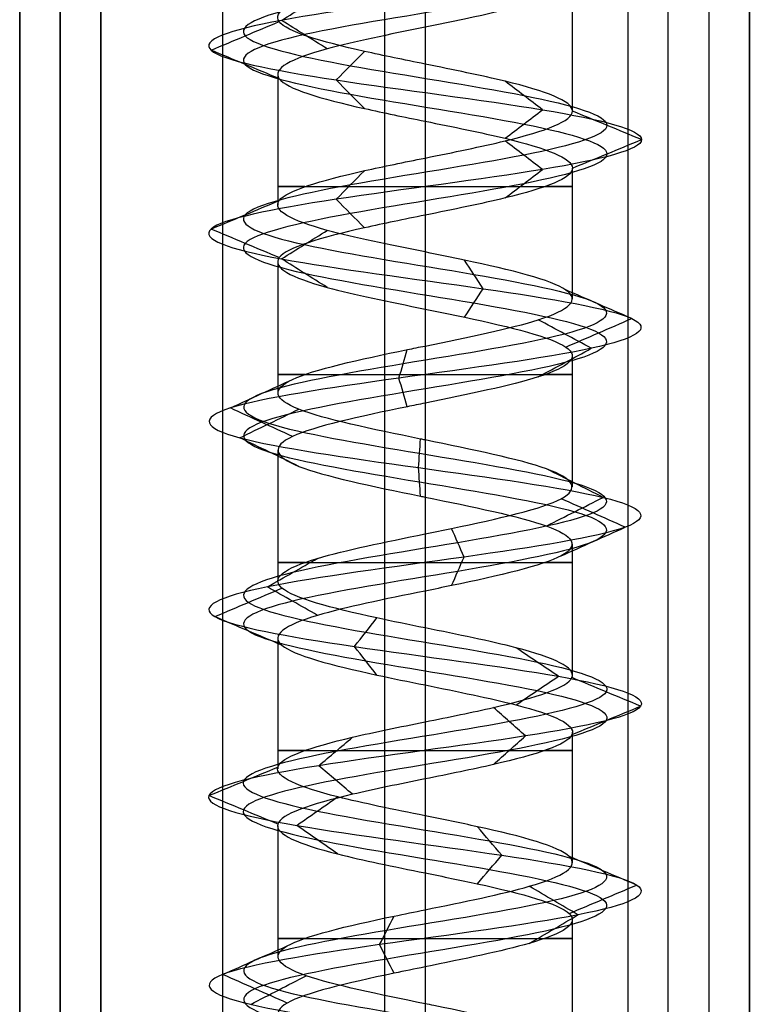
# Model space of a CAD drawing. Header units: millimetres. Extents: x -206 to 214, y -182 to 189.
# Tile 9 of 256: x -206 to -197, y 100 to 113. Entities that reach past the tile are written whole.
import ezdxf

# ---------------------------------------------------------------- set-up
doc = ezdxf.new("R2010")
doc.units = ezdxf.units.MM
doc.layers.add('Default', color=7, linetype='Continuous', true_color=0x000000)

msp = doc.modelspace()

# ---------------------------------------------------------------- linework, layer by layer
at = {"layer": 'Default'}
for p, q in [((-200.811, 125.531, 820.003), (-200.811, -173.469, 820.003)), ((-196.811, 125.531, 767.753), (-196.811, -173.469, 767.753)), ((-205.311, 125.031, 819.503), (-205.311, -173.469, 819.503)), ((-205.311, -173.469, 820.503), (-205.311, 125.031, 820.503)), ((-197.311, 125.031, 715.003), (-197.311, -173.469, 715.003)), ((-205.811, 124.531, 767.253), (-205.811, -173.469, 767.253)), ((-205.811, -173.469, 824.503), (-205.811, 124.531, 824.503)), ((-205.311, -173.469, 715.003), (-205.311, 124.531, 715.003)), ((-205.311, 124.531, 828.503), (-205.311, -173.469, 828.503)), ((-201.311, 124.531, 714.503), (-201.311, -173.469, 714.503))]:
    msp.add_line(p, q, dxfattribs=at)
at = {"layer": 'Default', "color": 9, "true_color": 0xbebcba}
for p, q in [((-200.811, 113.68, 786.684), (-200.811, 112.067, 786.692)), ((-198.995, 113.1, 788.503), (-198.995, 111.488, 788.503)), ((-202.627, 111.941, 788.503), (-202.627, 110.327, 788.503)), ((-200.811, 111.362, 786.692), (-200.811, 109.749, 786.689)), ((-198.995, 110.784, 788.503), (-198.995, 109.17, 788.503)), ((-202.627, 109.624, 788.503), (-202.627, 108.01, 788.503)), ((-200.811, 109.045, 786.689), (-200.811, 107.43, 786.683)), ((-198.995, 108.466, 788.503), (-198.995, 106.851, 788.503)), ((-202.627, 107.306, 788.503), (-202.627, 105.69, 788.503)), ((-200.811, 106.726, 786.683), (-200.811, 105.112, 786.69)), ((-198.995, 106.146, 788.503), (-198.995, 104.533, 788.503)), ((-202.627, 104.986, 788.503), (-202.627, 103.373, 788.503)), ((-200.811, 104.408, 786.69), (-200.811, 102.794, 786.691)), ((-198.995, 103.828, 788.503), (-198.995, 102.216, 788.503)), ((-202.627, 102.669, 788.503), (-202.627, 101.055, 788.503)), ((-200.811, 102.09, 786.691), (-200.811, 100.476, 786.683)), ((-198.995, 101.512, 788.503), (-198.995, 99.896, 788.503))]:
    msp.add_line(p, q, dxfattribs=at)
at = {"layer": 'Default', "color": 9, "true_color": 0xbebcba, "extrusion": (0, -1, 0)}
for centre, start, end in [((-200.811, 788.503, -110.556), 144.6749, 270), ((-200.811, 788.503, -110.556), 270, 35.3467), ((-200.811, 788.503, -108.237), 144.755, 270), ((-200.811, 788.503, -108.237), 270, 35.4895), ((-200.811, 788.503, -105.919), 144.5029, 270), ((-200.811, 788.503, -105.919), 270, 35.2736), ((-200.811, 788.503, -103.601), 144.7143, 270), ((-200.811, 788.503, -103.601), 270, 35.2522), ((-200.811, 788.503, -101.283), 144.7115, 270), ((-200.811, 788.503, -101.283), 270, 35.4933)]:
    msp.add_arc(centre, 1.816, start, end, dxfattribs=at)
at = {"layer": 'Default', "color": 9, "true_color": 0xbebcba}
for points, degree in [([(-200.811, 130.436, 786.264), (-200.067, 130.314, 786.264), (-198.592, 130.069, 787.064), (-198.397, 129.701, 789.591), (-200.414, 129.333, 791.119), (-202.792, 128.965, 790.259), (-203.361, 128.597, 787.792), (-201.599, 128.23, 785.977), (-199.117, 127.862, 786.47), (-198.184, 127.494, 788.822), (-199.653, 127.126, 790.883), (-202.18, 126.759, 790.768), (-203.457, 126.391, 788.583), (-202.315, 126.023, 786.325), (-199.799, 125.655, 786.058), (-198.208, 125.287, 788.026), (-198.997, 124.92, 790.43), (-201.445, 124.552, 791.073), (-203.313, 124.184, 789.367), (-202.895, 123.816, 786.871), (-200.572, 123.448, 785.868), (-198.468, 123.081, 787.273), (-198.506, 122.713, 789.803), (-200.652, 122.345, 791.145), (-202.943, 121.977, 790.072), (-203.286, 121.61, 787.565), (-201.367, 121.242, 785.916), (-198.94, 120.874, 786.632), (-198.224, 120.506, 789.059), (-199.873, 120.138, 790.978), (-202.38, 119.771, 790.635), (-203.453, 119.403, 788.344), (-202.111, 119.035, 786.198), (-199.581, 118.667, 786.16), (-198.176, 118.3, 788.264), (-199.179, 117.932, 790.587), (-201.675, 117.564, 791.005), (-203.381, 117.196, 789.137), (-202.738, 116.828, 786.689), (-200.334, 116.461, 785.9), (-198.366, 116.093, 787.491), (-198.633, 115.725, 790.007), (-200.891, 115.357, 791.149), (-203.076, 114.989, 789.872), (-203.191, 114.622, 787.345), (-201.13, 114.254, 785.876), (-198.778, 113.886, 786.809), (-198.285, 113.518, 789.291), (-200.101, 113.151, 791.053), (-202.566, 112.783, 790.484), (-203.428, 112.415, 788.105), (-201.897, 112.047, 786.09), (-199.374, 111.679, 786.281), (-198.165, 111.312, 788.503), (-199.374, 110.944, 790.726), (-201.897, 110.576, 790.917), (-203.428, 110.208, 788.902), (-202.566, 109.84, 786.522), (-200.101, 109.473, 785.954), (-198.285, 109.105, 787.716), (-198.778, 108.737, 790.198), (-201.13, 108.369, 791.131), (-203.191, 108.002, 789.662), (-203.076, 107.634, 787.134), (-200.891, 107.266, 785.858), (-198.633, 106.898, 787), (-198.366, 106.53, 789.516), (-200.334, 106.163, 791.106), (-202.738, 105.795, 790.317), (-203.381, 105.427, 787.87), (-201.675, 105.059, 786.002), (-199.179, 104.691, 786.42), (-198.176, 104.324, 788.743), (-199.581, 103.956, 790.847), (-202.111, 103.588, 790.808), (-203.453, 103.22, 788.663), (-202.38, 102.853, 786.372), (-199.873, 102.485, 786.029), (-198.224, 102.117, 787.948), (-198.94, 101.749, 790.375), (-201.367, 101.381, 791.091), (-203.286, 101.014, 789.442), (-202.943, 100.646, 786.935), (-200.652, 100.278, 785.862), (-198.506, 99.91, 787.203), (-198.468, 99.543, 789.733), (-200.572, 99.175, 791.139), (-202.895, 98.807, 790.135), (-203.313, 98.439, 787.64), (-201.445, 98.071, 785.934), (-198.997, 97.704, 786.576), (-198.208, 97.336, 788.98), (-199.799, 96.968, 790.948), (-202.315, 96.6, 790.681), (-203.457, 96.232, 788.423), (-202.18, 95.865, 786.238), (-199.653, 95.497, 786.124), (-198.184, 95.129, 788.184), (-199.117, 94.761, 790.536), (-201.599, 94.394, 791.03), (-203.361, 94.026, 789.214), (-202.792, 93.658, 786.748), (-200.414, 93.29, 785.887), (-198.397, 92.922, 787.416), (-198.592, 92.555, 789.943), (-200.067, 92.309, 790.743), (-200.811, 92.187, 790.743)], 3), ([(-200.811, 130.26, 785.837), (-199.925, 130.137, 785.837), (-198.169, 129.892, 786.79), (-197.937, 129.524, 789.798), (-200.338, 129.156, 791.617), (-203.169, 128.789, 790.593), (-203.846, 128.421, 787.657), (-201.748, 128.053, 785.496), (-198.795, 127.685, 786.083), (-197.684, 127.318, 788.883), (-199.432, 126.95, 791.336), (-202.441, 126.582, 791.199), (-203.96, 126.214, 788.598), (-202.601, 125.846, 785.911), (-199.606, 125.479, 785.593), (-197.713, 125.111, 787.935), (-198.652, 124.743, 790.797), (-201.565, 124.375, 791.562), (-203.789, 124.008, 789.531), (-203.291, 123.64, 786.561), (-200.526, 123.272, 785.366), (-198.022, 122.904, 787.039), (-198.067, 122.536, 790.051), (-200.621, 122.169, 791.648), (-203.349, 121.801, 790.37), (-203.757, 121.433, 787.386), (-201.472, 121.065, 785.423), (-198.584, 120.697, 786.276), (-197.731, 120.33, 789.164), (-199.694, 119.962, 791.449), (-202.678, 119.594, 791.041), (-203.956, 119.226, 788.313), (-202.359, 118.859, 785.759), (-199.347, 118.491, 785.714), (-197.674, 118.123, 788.218), (-198.869, 117.755, 790.983), (-201.839, 117.387, 791.481), (-203.87, 117.02, 789.257), (-203.105, 116.652, 786.344), (-200.243, 116.284, 785.405), (-197.901, 115.916, 787.298), (-198.219, 115.548, 790.293), (-200.906, 115.181, 791.652), (-203.507, 114.813, 790.133), (-203.644, 114.445, 787.124), (-201.191, 114.077, 785.376), (-198.391, 113.71, 786.487), (-197.804, 113.342, 789.44), (-199.965, 112.974, 791.538), (-202.9, 112.606, 790.861), (-203.926, 112.238, 788.029), (-202.104, 111.871, 785.631), (-199.101, 111.503, 785.858), (-197.661, 111.135, 788.503), (-199.101, 110.767, 791.149), (-202.104, 110.399, 791.376), (-203.926, 110.032, 788.977), (-202.9, 109.664, 786.145), (-199.965, 109.296, 785.469), (-197.804, 108.928, 787.566), (-198.391, 108.561, 790.52), (-201.191, 108.193, 791.631), (-203.644, 107.825, 789.882), (-203.507, 107.457, 786.874), (-200.906, 107.089, 785.355), (-198.219, 106.722, 786.714), (-197.901, 106.354, 789.709), (-200.243, 105.986, 791.602), (-203.105, 105.618, 790.663), (-203.87, 105.251, 787.749), (-201.839, 104.883, 785.525), (-198.869, 104.515, 786.024), (-197.674, 104.147, 788.788), (-199.347, 103.779, 791.293), (-202.359, 103.412, 791.247), (-203.956, 103.044, 788.694), (-202.678, 102.676, 785.966), (-199.694, 102.308, 785.558), (-197.731, 101.94, 787.842), (-198.584, 101.573, 790.731), (-201.472, 101.205, 791.583), (-203.757, 100.837, 789.62), (-203.349, 100.469, 786.636), (-200.621, 100.102, 785.359), (-198.067, 99.734, 786.956), (-198.022, 99.366, 789.967), (-200.526, 98.998, 791.641), (-203.291, 98.63, 790.446), (-203.789, 98.263, 787.476), (-201.565, 97.895, 785.445), (-198.652, 97.527, 786.21), (-197.713, 97.159, 789.071), (-199.606, 96.791, 791.414), (-202.601, 96.424, 791.096), (-203.96, 96.056, 788.408), (-202.441, 95.688, 785.807), (-199.432, 95.32, 785.671), (-197.684, 94.953, 788.124), (-198.795, 94.585, 790.923), (-201.748, 94.217, 791.511), (-203.846, 93.849, 789.349), (-203.169, 93.481, 786.414), (-200.338, 93.114, 785.39), (-197.937, 92.746, 787.209), (-198.169, 92.378, 790.217), (-199.925, 92.133, 791.169), (-200.811, 92.01, 791.169)], 3), ([(-200.811, 130.083, 786.264), (-200.067, 129.961, 786.264), (-198.592, 129.716, 787.064), (-198.397, 129.348, 789.591), (-200.414, 128.98, 791.119), (-202.792, 128.612, 790.259), (-203.361, 128.244, 787.792), (-201.599, 127.877, 785.977), (-199.117, 127.509, 786.47), (-198.184, 127.141, 788.822), (-199.653, 126.773, 790.883), (-202.18, 126.405, 790.768), (-203.457, 126.038, 788.583), (-202.315, 125.67, 786.325), (-199.799, 125.302, 786.058), (-198.208, 124.934, 788.026), (-198.997, 124.567, 790.43), (-201.445, 124.199, 791.073), (-203.313, 123.831, 789.367), (-202.895, 123.463, 786.871), (-200.572, 123.095, 785.868), (-198.468, 122.728, 787.273), (-198.506, 122.36, 789.803), (-200.652, 121.992, 791.145), (-202.943, 121.624, 790.072), (-203.286, 121.256, 787.565), (-201.367, 120.889, 785.916), (-198.94, 120.521, 786.632), (-198.224, 120.153, 789.059), (-199.873, 119.785, 790.978), (-202.38, 119.418, 790.635), (-203.453, 119.05, 788.344), (-202.111, 118.682, 786.198), (-199.581, 118.314, 786.16), (-198.176, 117.946, 788.264), (-199.179, 117.579, 790.587), (-201.675, 117.211, 791.005), (-203.381, 116.843, 789.137), (-202.738, 116.475, 786.689), (-200.334, 116.107, 785.9), (-198.366, 115.74, 787.491), (-198.633, 115.372, 790.007), (-200.891, 115.004, 791.149), (-203.076, 114.636, 789.872), (-203.191, 114.269, 787.345), (-201.13, 113.901, 785.876), (-198.778, 113.533, 786.809), (-198.285, 113.165, 789.291), (-200.101, 112.797, 791.053), (-202.566, 112.43, 790.484), (-203.428, 112.062, 788.105), (-201.897, 111.694, 786.09), (-199.374, 111.326, 786.281), (-198.165, 110.959, 788.503), (-199.374, 110.591, 790.726), (-201.897, 110.223, 790.917), (-203.428, 109.855, 788.902), (-202.566, 109.487, 786.522), (-200.101, 109.12, 785.954), (-198.285, 108.752, 787.716), (-198.778, 108.384, 790.198), (-201.13, 108.016, 791.131), (-203.191, 107.648, 789.662), (-203.076, 107.281, 787.134), (-200.891, 106.913, 785.858), (-198.633, 106.545, 787), (-198.366, 106.177, 789.516), (-200.334, 105.81, 791.106), (-202.738, 105.442, 790.317), (-203.381, 105.074, 787.87), (-201.675, 104.706, 786.002), (-199.179, 104.338, 786.42), (-198.176, 103.971, 788.743), (-199.581, 103.603, 790.847), (-202.111, 103.235, 790.808), (-203.453, 102.867, 788.663), (-202.38, 102.499, 786.372), (-199.873, 102.132, 786.029), (-198.224, 101.764, 787.948), (-198.94, 101.396, 790.375), (-201.367, 101.028, 791.091), (-203.286, 100.661, 789.442), (-202.943, 100.293, 786.935), (-200.652, 99.925, 785.862), (-198.506, 99.557, 787.203), (-198.468, 99.189, 789.733), (-200.572, 98.822, 791.139), (-202.895, 98.454, 790.135), (-203.313, 98.086, 787.64), (-201.445, 97.718, 785.934), (-198.997, 97.35, 786.576), (-198.208, 96.983, 788.98), (-199.799, 96.615, 790.948), (-202.315, 96.247, 790.681), (-203.457, 95.879, 788.423), (-202.18, 95.512, 786.238), (-199.653, 95.144, 786.124), (-198.184, 94.776, 788.184), (-199.117, 94.408, 790.536), (-201.599, 94.04, 791.03), (-203.361, 93.673, 789.214), (-202.792, 93.305, 786.748), (-200.414, 92.937, 785.887), (-198.397, 92.569, 787.416), (-198.592, 92.202, 789.943), (-200.067, 91.956, 790.743), (-200.811, 91.834, 790.743)], 3), ([(-202.582, 112.606, 790.502), (-202.394, 112.723, 790.29), (-202.206, 112.841, 790.078), (-202.018, 112.958, 789.865)], 3), ([(-203.451, 112.238, 788.102), (-203.171, 112.356, 788.144), (-202.891, 112.473, 788.187), (-202.61, 112.59, 788.229)], 3), ([(-202.018, 112.254, 789.865), (-202.206, 112.372, 790.078), (-202.394, 112.489, 790.29), (-202.582, 112.606, 790.502)], 3), ([(-200.811, 112.522, 790.319), (-200.811, 111.715, 790.319), (-200.811, 110.908, 790.319)], 2), ([(-202.611, 111.887, 788.229), (-202.891, 112.004, 788.187), (-203.171, 112.121, 788.144), (-203.451, 112.238, 788.102)], 3), ([(-201.907, 111.871, 786.068), (-201.791, 111.988, 786.327), (-201.675, 112.105, 786.585), (-201.558, 112.222, 786.843)], 3), ([(-201.558, 111.519, 786.843), (-201.675, 111.636, 786.585), (-201.791, 111.753, 786.327), (-201.907, 111.871, 786.068)], 3), ([(-199.362, 111.503, 786.261), (-199.515, 111.62, 786.499), (-199.669, 111.737, 786.737), (-199.823, 111.854, 786.975)], 3), ([(-199.823, 111.151, 786.975), (-199.669, 111.269, 786.737), (-199.515, 111.386, 786.499), (-199.362, 111.503, 786.261)], 3), ([(-198.141, 111.135, 788.503), (-198.424, 111.252, 788.503), (-198.707, 111.369, 788.503), (-198.991, 111.486, 788.503)], 3), ([(-198.991, 110.784, 788.503), (-198.707, 110.901, 788.503), (-198.424, 111.018, 788.503), (-198.141, 111.135, 788.503)], 3), ([(-199.362, 110.767, 790.746), (-199.515, 110.884, 790.508), (-199.669, 111.001, 790.27), (-199.823, 111.118, 790.033)], 3), ([(-199.823, 110.416, 790.033), (-199.669, 110.533, 790.27), (-199.515, 110.65, 790.508), (-199.362, 110.767, 790.746)], 3), ([(-201.907, 110.399, 790.938), (-201.791, 110.517, 790.68), (-201.675, 110.634, 790.422), (-201.559, 110.751, 790.164)], 3), ([(-201.559, 110.048, 790.163), (-201.675, 110.165, 790.422), (-201.791, 110.282, 790.68), (-201.907, 110.399, 790.938)], 3), ([(-203.451, 110.032, 788.905), (-203.171, 110.149, 788.862), (-202.89, 110.266, 788.82), (-202.609, 110.384, 788.777)], 3), ([(-200.811, 110.203, 790.319), (-200.811, 109.396, 790.319), (-200.811, 108.589, 790.319)], 2), ([(-202.61, 109.68, 788.777), (-202.891, 109.797, 788.82), (-203.171, 109.914, 788.862), (-203.451, 110.032, 788.905)], 3), ([(-202.582, 109.664, 786.505), (-202.394, 109.781, 786.717), (-202.205, 109.899, 786.93), (-202.017, 110.016, 787.142)], 3), ([(-202.018, 109.312, 787.142), (-202.206, 109.429, 786.929), (-202.394, 109.547, 786.717), (-202.582, 109.664, 786.505)], 3), ([(-200.094, 109.296, 785.931), (-200.17, 109.414, 786.205), (-200.247, 109.531, 786.478), (-200.323, 109.648, 786.751)], 3), ([(-200.323, 108.944, 786.752), (-200.247, 109.061, 786.478), (-200.171, 109.179, 786.205), (-200.094, 109.296, 785.931)], 3), ([(-198.262, 108.928, 787.709), (-198.533, 109.046, 787.793), (-198.804, 109.163, 787.878), (-199.075, 109.281, 787.962)], 3), ([(-198.76, 108.561, 790.213), (-198.978, 108.678, 790.031), (-199.197, 108.796, 789.849), (-199.415, 108.913, 789.667)], 3), ([(-199.075, 108.576, 787.962), (-198.804, 108.693, 787.878), (-198.533, 108.811, 787.793), (-198.262, 108.928, 787.709)], 3), ([(-201.133, 108.193, 791.154), (-201.099, 108.31, 790.872), (-201.065, 108.428, 790.59), (-201.03, 108.546, 790.307)], 3), ([(-199.415, 108.208, 789.667), (-199.197, 108.326, 789.849), (-198.978, 108.443, 790.031), (-198.76, 108.561, 790.213)], 3), ([(-203.212, 107.825, 789.672), (-202.957, 107.943, 789.548), (-202.701, 108.06, 789.423), (-202.445, 108.178, 789.299)], 3), ([(-201.03, 107.84, 790.307), (-201.065, 107.958, 790.589), (-201.099, 108.075, 790.872), (-201.133, 108.193, 791.154)], 3), ([(-200.811, 107.885, 790.319), (-200.811, 107.078, 790.319), (-200.811, 106.271, 790.319)], 2), ([(-202.445, 107.472, 789.299), (-202.701, 107.59, 789.423), (-202.956, 107.707, 789.548), (-203.212, 107.825, 789.672)], 3), ([(-203.096, 107.457, 787.122), (-202.853, 107.575, 787.269), (-202.61, 107.692, 787.416), (-202.367, 107.81, 787.563)], 3), ([(-202.367, 107.105, 787.563), (-202.61, 107.222, 787.416), (-202.853, 107.34, 787.269), (-203.096, 107.457, 787.122)], 3), ([(-200.892, 107.089, 785.834), (-200.883, 107.207, 786.118), (-200.875, 107.325, 786.402), (-200.866, 107.442, 786.687)], 3), ([(-200.866, 106.737, 786.686), (-200.875, 106.854, 786.402), (-200.883, 106.972, 786.118), (-200.892, 107.089, 785.834)], 3), ([(-198.614, 106.722, 786.986), (-198.848, 106.839, 787.148), (-199.081, 106.957, 787.309), (-199.315, 107.074, 787.471)], 3), ([(-199.315, 106.369, 787.471), (-199.081, 106.487, 787.309), (-198.848, 106.604, 787.148), (-198.614, 106.722, 786.986)], 3), ([(-198.344, 106.354, 789.525), (-198.607, 106.471, 789.416), (-198.869, 106.589, 789.308), (-199.132, 106.706, 789.199)], 3), ([(-200.33, 105.986, 791.13), (-200.381, 106.104, 790.85), (-200.432, 106.221, 790.571), (-200.484, 106.339, 790.291)], 3), ([(-199.132, 106.001, 789.199), (-198.869, 106.119, 789.308), (-198.607, 106.236, 789.416), (-198.344, 106.354, 789.525)], 3), ([(-202.756, 105.618, 790.334), (-202.549, 105.736, 790.139), (-202.342, 105.853, 789.944), (-202.135, 105.971, 789.75)], 3), ([(-200.484, 105.634, 790.292), (-200.432, 105.751, 790.571), (-200.381, 105.869, 790.85), (-200.33, 105.986, 791.13)], 3), ([(-203.404, 105.251, 787.864), (-203.128, 105.368, 787.932), (-202.853, 105.485, 788), (-202.577, 105.603, 788.068)], 3), ([(-202.136, 105.266, 789.75), (-202.342, 105.384, 789.944), (-202.549, 105.501, 790.139), (-202.756, 105.618, 790.334)], 3), ([(-200.811, 105.567, 790.319), (-200.811, 104.76, 790.319), (-200.811, 103.953, 790.319)], 2), ([(-202.578, 104.899, 788.068), (-202.853, 105.016, 788), (-203.129, 105.133, 787.932), (-203.404, 105.251, 787.864)], 3), ([(-201.682, 104.883, 785.979), (-201.59, 105, 786.247), (-201.497, 105.117, 786.515), (-201.405, 105.235, 786.783)], 3), ([(-201.405, 104.531, 786.783), (-201.497, 104.648, 786.515), (-201.59, 104.765, 786.247), (-201.682, 104.883, 785.979)], 3), ([(-199.165, 104.515, 786.401), (-199.339, 104.632, 786.624), (-199.514, 104.749, 786.848), (-199.689, 104.867, 787.071)], 3), ([(-199.689, 104.163, 787.071), (-199.514, 104.281, 786.847), (-199.339, 104.398, 786.624), (-199.165, 104.515, 786.401)], 3), ([(-198.152, 104.147, 788.745), (-198.434, 104.264, 788.719), (-198.716, 104.381, 788.694), (-198.998, 104.499, 788.668)], 3), ([(-199.57, 103.779, 790.868), (-199.702, 103.896, 790.617), (-199.833, 104.013, 790.366), (-199.965, 104.131, 790.116)], 3), ([(-198.998, 103.796, 788.668), (-198.716, 103.913, 788.694), (-198.434, 104.03, 788.719), (-198.152, 104.147, 788.745)], 3), ([(-202.123, 103.412, 790.829), (-201.984, 103.529, 790.583), (-201.845, 103.646, 790.336), (-201.706, 103.763, 790.09)], 3), ([(-199.965, 103.428, 790.116), (-199.833, 103.545, 790.366), (-199.702, 103.662, 790.617), (-199.57, 103.779, 790.868)], 3), ([(-203.477, 103.044, 788.665), (-203.194, 103.161, 788.647), (-202.911, 103.278, 788.63), (-202.629, 103.395, 788.613)], 3), ([(-201.706, 103.06, 790.09), (-201.845, 103.178, 790.336), (-201.984, 103.295, 790.583), (-202.123, 103.412, 790.829)], 3), ([(-200.811, 103.249, 790.319), (-200.811, 102.442, 790.319), (-200.811, 101.635, 790.319)], 2), ([(-202.629, 102.692, 788.613), (-202.911, 102.81, 788.63), (-203.194, 102.927, 788.647), (-203.477, 103.044, 788.665)], 3), ([(-202.394, 102.676, 786.353), (-202.226, 102.793, 786.581), (-202.058, 102.91, 786.809), (-201.89, 103.028, 787.037)], 3), ([(-201.89, 102.325, 787.037), (-202.058, 102.442, 786.809), (-202.226, 102.559, 786.581), (-202.394, 102.676, 786.353)], 3), ([(-199.864, 102.308, 786.007), (-199.965, 102.425, 786.272), (-200.065, 102.543, 786.537), (-200.166, 102.66, 786.802)], 3), ([(-200.166, 101.957, 786.802), (-200.065, 102.074, 786.537), (-199.965, 102.191, 786.272), (-199.864, 102.308, 786.007)], 3), ([(-198.201, 101.94, 787.943), (-198.478, 102.058, 788.002), (-198.755, 102.175, 788.062), (-199.032, 102.292, 788.121)], 3), ([(-198.923, 101.573, 790.391), (-199.124, 101.69, 790.191), (-199.324, 101.807, 789.99), (-199.525, 101.925, 789.79)], 3), ([(-199.033, 101.589, 788.121), (-198.755, 101.706, 788.062), (-198.478, 101.823, 788.002), (-198.201, 101.94, 787.943)], 3), ([(-201.372, 101.205, 791.114), (-201.312, 101.322, 790.837), (-201.253, 101.44, 790.559), (-201.193, 101.557, 790.281)], 3), ([(-199.525, 101.221, 789.789), (-199.325, 101.338, 789.99), (-199.124, 101.455, 790.191), (-198.923, 101.573, 790.391)], 3), ([(-203.308, 100.837, 789.45), (-203.043, 100.955, 789.349), (-202.777, 101.072, 789.249), (-202.511, 101.189, 789.148)], 3), ([(-201.193, 100.853, 790.281), (-201.253, 100.97, 790.559), (-201.312, 101.087, 790.836), (-201.372, 101.205, 791.114)], 3), ([(-200.811, 100.931, 790.319), (-200.811, 100.124, 790.319), (-200.811, 99.317, 790.319)], 2), ([(-202.511, 100.485, 789.148), (-202.777, 100.602, 789.249), (-203.042, 100.72, 789.349), (-203.308, 100.837, 789.45)], 3), ([(-202.962, 100.469, 786.921), (-202.733, 100.587, 787.089), (-202.504, 100.704, 787.257), (-202.276, 100.822, 787.426)], 3)]:
    msp.add_open_spline(points, degree=degree, dxfattribs=at)
at = {"layer": 'Default'}
for points in [[(-204.811, 125.531, 820.003), (-204.811, -23.969, 820.003), (-204.811, -173.469, 820.003)], [(-204.811, -173.469, 820.003), (-204.811, -23.969, 820.003), (-204.811, 125.531, 820.003)], [(-203.311, 125.531, 788.503), (-203.311, 103.031, 788.503), (-203.311, 80.531, 788.503)], [(-200.811, 125.531, 791.003), (-200.811, 103.031, 791.003), (-200.811, 80.531, 791.003)], [(-200.811, 125.531, 786.003), (-200.811, 103.031, 786.003), (-200.811, 80.531, 786.003)], [(-198.311, 125.531, 788.503), (-198.311, 103.031, 788.503), (-198.311, 80.531, 788.503)], [(-196.811, -173.469, 820.003), (-196.811, -23.969, 820.003), (-196.811, 125.531, 820.003)], [(-196.811, -173.469, 715.503), (-196.811, -23.969, 715.503), (-196.811, 125.531, 715.503)], [(-205.811, 124.531, 819.003), (-205.811, -24.469, 819.003), (-205.811, -173.469, 819.003)], [(-205.811, -173.469, 715.503), (-205.811, -24.469, 715.503), (-205.811, 124.531, 715.503)], [(-205.811, 124.531, 828.003), (-205.811, -24.469, 828.003), (-205.811, -173.469, 828.003)], [(-205.811, -173.469, 821.003), (-205.811, -24.469, 821.003), (-205.811, 124.531, 821.003)], [(-204.811, 124.531, 714.503), (-204.811, -24.469, 714.503), (-204.811, -173.469, 714.503)], [(-204.811, -173.469, 829.003), (-204.811, -24.469, 829.003), (-204.811, 124.531, 829.003)], [(-197.811, -173.469, 714.503), (-197.811, -24.469, 714.503), (-197.811, 124.531, 714.503)]]:
    msp.add_open_spline(points, degree=2, dxfattribs=at)
at = {"layer": 'Default', "color": 9, "true_color": 0xbebcba}
for points, knots in [([(-200.811, 113.68, 786.684), (-200.283, 113.573, 786.689), (-199.148, 113.342, 787.211), (-198.764, 112.99, 789.142), (-199.88, 112.711, 790.224), (-200.647, 112.555, 790.321), (-200.811, 112.522, 790.319)], [-8.366026, -8.366026, -8.366026, -8.366026, -6.035145, -3.379681, -0.724217, 0, 0, 0, 0]), ([(-200.811, 112.067, 786.692), (-201.068, 112.119, 786.691), (-201.325, 112.171, 786.742), (-201.558, 112.223, 786.846), (-202.106, 112.345, 787.093), (-202.519, 112.468, 787.637), (-202.61, 112.59, 788.231), (-202.7, 112.713, 788.825), (-202.467, 112.836, 789.467), (-202.018, 112.958, 789.866), (-201.691, 113.047, 790.155), (-201.25, 113.136, 790.315), (-200.811, 113.226, 790.319)], [-7.800135, -7.800135, -7.800135, -7.800135, -6.744518, -6.744518, -6.744518, -4.258999, -4.258999, -4.258999, -1.773551, -1.773551, -1.773551, 0, 0, 0, 0]), ([(-200.811, 112.522, 790.319), (-201.25, 112.432, 790.315), (-202.298, 112.221, 789.934), (-202.933, 111.886, 788.182), (-201.93, 111.589, 786.861), (-201.068, 111.414, 786.691), (-200.811, 111.362, 786.692)], [-16.6743, -16.6743, -16.6743, -16.6743, -14.752232, -12.106272, -9.460311, -8.336702, -8.336702, -8.336702, -8.336702]), ([(-200.811, 110.908, 790.319), (-200.463, 110.978, 790.318), (-200.114, 111.049, 790.221), (-199.824, 111.119, 790.033), (-199.319, 111.242, 789.707), (-198.992, 111.365, 789.106), (-198.992, 111.487, 788.505), (-198.992, 111.61, 787.905), (-199.319, 111.732, 787.304), (-199.824, 111.855, 786.978), (-200.114, 111.925, 786.79), (-200.463, 111.996, 786.693), (-200.811, 112.067, 786.692)], [-15.596644, -15.596644, -15.596644, -15.596644, -14.202599, -14.202599, -14.202599, -11.716491, -11.716491, -11.716491, -9.230365, -9.230365, -9.230365, -7.800135, -7.800135, -7.800135, -7.800135]), ([(-200.811, 111.362, 786.692), (-200.463, 111.292, 786.693), (-199.507, 111.099, 786.958), (-198.666, 110.783, 788.505), (-199.507, 110.467, 790.053), (-200.463, 110.274, 790.318), (-200.811, 110.203, 790.319)], [-8.336702, -8.336702, -8.336702, -8.336702, -6.814351, -4.168391, -1.52243, 0, 0, 0, 0]), ([(-200.811, 109.749, 786.689), (-201.25, 109.838, 786.693), (-201.691, 109.927, 786.853), (-202.017, 110.016, 787.143), (-202.467, 110.139, 787.541), (-202.699, 110.261, 788.185), (-202.609, 110.384, 788.779), (-202.519, 110.506, 789.373), (-202.105, 110.629, 789.918), (-201.557, 110.752, 790.164), (-201.325, 110.804, 790.269), (-201.068, 110.856, 790.32), (-200.811, 110.908, 790.319)], [-7.799216, -7.799216, -7.799216, -7.799216, -5.994064, -5.994064, -5.994064, -3.50751, -3.50751, -3.50751, -1.020957, -1.020957, -1.020957, 0, 0, 0, 0]), ([(-200.811, 110.203, 790.319), (-201.068, 110.151, 790.32), (-201.929, 109.977, 790.149), (-202.932, 109.68, 788.828), (-202.298, 109.345, 787.074), (-201.25, 109.134, 786.693), (-200.811, 109.045, 786.689)], [-16.700027, -16.700027, -16.700027, -16.700027, -15.575873, -12.926078, -10.276284, -8.352092, -8.352092, -8.352092, -8.352092]), ([(-200.811, 108.589, 790.319), (-200.283, 108.697, 790.315), (-199.752, 108.805, 790.071), (-199.414, 108.913, 789.666), (-199.029, 109.035, 789.205), (-198.896, 109.158, 788.535), (-199.075, 109.28, 787.962), (-199.253, 109.403, 787.388), (-199.744, 109.526, 786.912), (-200.323, 109.648, 786.751), (-200.481, 109.682, 786.707), (-200.646, 109.715, 786.687), (-200.811, 109.749, 786.689)], [-15.613516, -15.613516, -15.613516, -15.613516, -13.450016, -13.450016, -13.450016, -10.965036, -10.965036, -10.965036, -8.479929, -8.479929, -8.479929, -7.799216, -7.799216, -7.799216, -7.799216]), ([(-200.811, 109.045, 786.689), (-200.646, 109.011, 786.687), (-199.878, 108.855, 786.782), (-198.762, 108.576, 787.864), (-199.147, 108.223, 789.794), (-200.283, 107.993, 790.315), (-200.811, 107.885, 790.319)], [-8.352092, -8.352092, -8.352092, -8.352092, -7.626489, -4.976694, -2.3269, 0, 0, 0, 0]), ([(-200.811, 107.43, 786.683), (-200.83, 107.434, 786.683), (-200.848, 107.438, 786.683), (-200.866, 107.442, 786.684), (-201.467, 107.564, 786.702), (-202.057, 107.687, 787.047), (-202.368, 107.809, 787.561), (-202.678, 107.932, 788.075), (-202.709, 108.054, 788.758), (-202.446, 108.177, 789.298), (-202.183, 108.3, 789.838), (-201.626, 108.422, 790.235), (-201.029, 108.545, 790.307), (-200.957, 108.56, 790.316), (-200.884, 108.575, 790.32), (-200.811, 108.589, 790.319)], [-7.821874, -7.821874, -7.821874, -7.821874, -7.745852, -7.745852, -7.745852, -5.260587, -5.260587, -5.260587, -2.774999, -2.774999, -2.774999, -0.288897, -0.288897, -0.288897, 0, 0, 0, 0]), ([(-200.811, 107.885, 790.319), (-200.884, 107.87, 790.32), (-201.558, 107.733, 790.283), (-202.74, 107.473, 789.441), (-202.647, 107.105, 787.392), (-201.449, 106.856, 786.691), (-200.83, 106.73, 786.683), (-200.811, 106.726, 786.683)], [-16.732463, -16.732463, -16.732463, -16.732463, -16.410685, -13.756016, -11.101346, -8.446676, -8.365482, -8.365482, -8.365482, -8.365482]), ([(-200.811, 106.271, 790.319), (-200.702, 106.294, 790.32), (-200.592, 106.316, 790.311), (-200.485, 106.338, 790.291), (-199.894, 106.461, 790.183), (-199.362, 106.583, 789.753), (-199.132, 106.706, 789.198), (-198.902, 106.829, 788.643), (-198.974, 106.951, 787.963), (-199.315, 107.074, 787.469), (-199.646, 107.193, 786.99), (-200.229, 107.311, 786.685), (-200.811, 107.43, 786.683)], [-15.637448, -15.637448, -15.637448, -15.637448, -15.20352, -15.20352, -15.20352, -12.717212, -12.717212, -12.717212, -10.231282, -10.231282, -10.231282, -7.821874, -7.821874, -7.821874, -7.821874]), ([(-200.811, 106.726, 786.683), (-200.229, 106.607, 786.685), (-199.044, 106.366, 787.304), (-198.83, 106.002, 789.323), (-199.991, 105.734, 790.261), (-200.702, 105.589, 790.32), (-200.811, 105.567, 790.319)], [-8.365482, -8.365482, -8.365482, -8.365482, -5.792006, -3.137337, -0.482667, 0, 0, 0, 0]), ([(-200.811, 105.112, 786.69), (-201.013, 105.153, 786.688), (-201.215, 105.194, 786.719), (-201.405, 105.235, 786.785), (-201.973, 105.357, 786.98), (-202.434, 105.48, 787.485), (-202.577, 105.603, 788.068), (-202.721, 105.725, 788.651), (-202.547, 105.848, 789.312), (-202.136, 105.97, 789.75), (-201.799, 106.071, 790.107), (-201.304, 106.171, 790.315), (-200.811, 106.271, 790.319)], [-7.807043, -7.807043, -7.807043, -7.807043, -6.976358, -6.976358, -6.976358, -4.491104, -4.491104, -4.491104, -2.005998, -2.005998, -2.005998, 0, 0, 0, 0]), ([(-200.811, 105.567, 790.319), (-201.304, 105.467, 790.315), (-202.406, 105.244, 789.853), (-202.895, 104.898, 787.99), (-201.818, 104.612, 786.812), (-201.013, 104.449, 786.688), (-200.811, 104.408, 786.69)], [-16.686845, -16.686845, -16.686845, -16.686845, -14.522661, -11.874883, -9.227105, -8.342327, -8.342327, -8.342327, -8.342327]), ([(-200.811, 103.953, 790.319), (-200.518, 104.013, 790.319), (-200.224, 104.072, 790.252), (-199.966, 104.131, 790.116), (-199.434, 104.254, 789.837), (-199.054, 104.377, 789.268), (-199, 104.499, 788.67), (-198.946, 104.622, 788.072), (-199.217, 104.744, 787.444), (-199.69, 104.867, 787.073), (-200.005, 104.949, 786.826), (-200.409, 105.03, 786.693), (-200.811, 105.112, 786.69)], [-15.604917, -15.604917, -15.604917, -15.604917, -14.435106, -14.435106, -14.435106, -11.948704, -11.948704, -11.948704, -9.462258, -9.462258, -9.462258, -7.807043, -7.807043, -7.807043, -7.807043]), ([(-200.811, 104.408, 786.69), (-200.409, 104.326, 786.693), (-199.397, 104.122, 787.025), (-198.674, 103.795, 788.7), (-199.619, 103.49, 790.113), (-200.518, 103.308, 790.319), (-200.811, 103.249, 790.319)], [-8.342327, -8.342327, -8.342327, -8.342327, -6.579327, -3.931549, -1.283771, 0, 0, 0, 0]), ([(-200.811, 102.794, 786.691), (-201.196, 102.872, 786.694), (-201.582, 102.95, 786.814), (-201.889, 103.028, 787.04), (-202.373, 103.151, 787.396), (-202.663, 103.273, 788.016), (-202.627, 103.396, 788.615), (-202.591, 103.518, 789.215), (-202.228, 103.641, 789.795), (-201.705, 103.764, 790.09), (-201.435, 103.827, 790.242), (-201.123, 103.89, 790.319), (-200.811, 103.953, 790.319)], [-7.797326, -7.797326, -7.797326, -7.797326, -6.217085, -6.217085, -6.217085, -3.730727, -3.730727, -3.730727, -1.244416, -1.244416, -1.244416, 0, 0, 0, 0]), ([(-200.811, 103.249, 790.319), (-201.123, 103.186, 790.319), (-202.041, 103, 790.094), (-202.953, 102.692, 788.635), (-202.189, 102.369, 787.002), (-201.196, 102.168, 786.694), (-200.811, 102.09, 786.691)], [-16.681719, -16.681719, -16.681719, -16.681719, -15.318312, -12.671297, -10.024281, -8.341619, -8.341619, -8.341619, -8.341619]), ([(-200.811, 101.635, 790.319), (-200.337, 101.732, 790.315), (-199.859, 101.828, 790.124), (-199.525, 101.925, 789.789), (-199.1, 102.047, 789.365), (-198.907, 102.17, 788.709), (-199.033, 102.293, 788.122), (-199.159, 102.415, 787.535), (-199.605, 102.538, 787.017), (-200.166, 102.66, 786.804), (-200.371, 102.705, 786.726), (-200.591, 102.75, 786.689), (-200.811, 102.794, 786.691)], [-15.601562, -15.601562, -15.601562, -15.601562, -13.67352, -13.67352, -13.67352, -11.188318, -11.188318, -11.188318, -8.70298, -8.70298, -8.70298, -7.797326, -7.797326, -7.797326, -7.797326]), ([(-200.811, 102.09, 786.691), (-200.591, 102.045, 786.689), (-199.767, 101.878, 786.828), (-198.713, 101.588, 788.054), (-199.253, 101.247, 789.881), (-200.337, 101.028, 790.315), (-200.811, 100.931, 790.319)], [-8.341619, -8.341619, -8.341619, -8.341619, -7.377266, -4.730251, -2.083235, 0, 0, 0, 0]), ([(-200.811, 100.476, 786.683), (-201.375, 100.591, 786.686), (-201.942, 100.706, 786.97), (-202.276, 100.821, 787.424), (-202.631, 100.944, 787.908), (-202.724, 101.067, 788.586), (-202.511, 101.189, 789.148), (-202.298, 101.312, 789.709), (-201.779, 101.434, 790.155), (-201.192, 101.557, 790.281), (-201.067, 101.583, 790.308), (-200.939, 101.609, 790.32), (-200.811, 101.635, 790.319)], [-7.812655, -7.812655, -7.812655, -7.812655, -5.479147, -5.479147, -5.479147, -2.993053, -2.993053, -2.993053, -0.506657, -0.506657, -0.506657, 0, 0, 0, 0]), ([(-200.811, 100.931, 790.319), (-200.939, 100.905, 790.32), (-201.669, 100.756, 790.25), (-202.817, 100.485, 789.263), (-202.545, 100.125, 787.272), (-201.375, 99.887, 786.686), (-200.811, 99.772, 786.683)], [-16.733472, -16.733472, -16.733472, -16.733472, -16.170327, -13.515497, -10.860667, -8.36821, -8.36821, -8.36821, -8.36821]), ([(-200.811, 99.317, 790.319), (-200.757, 99.328, 790.32), (-200.702, 99.339, 790.317), (-200.648, 99.35, 790.312), (-200.049, 99.473, 790.258), (-199.481, 99.595, 789.878), (-199.201, 99.718, 789.347), (-198.922, 99.841, 788.815), (-198.932, 99.963, 788.131), (-199.227, 100.086, 787.608), (-199.522, 100.208, 787.085), (-200.102, 100.331, 786.723), (-200.701, 100.454, 786.686), (-200.738, 100.461, 786.684), (-200.775, 100.469, 786.683), (-200.811, 100.476, 786.683)], [-15.637844, -15.637844, -15.637844, -15.637844, -15.421283, -15.421283, -15.421283, -12.935291, -12.935291, -12.935291, -10.449867, -10.449867, -10.449867, -7.964668, -7.964668, -7.964668, -7.812655, -7.812655, -7.812655, -7.812655])]:
    msp.add_open_spline(points, degree=3, knots=knots, dxfattribs=at)

doc.saveas('drawing.dxf')
